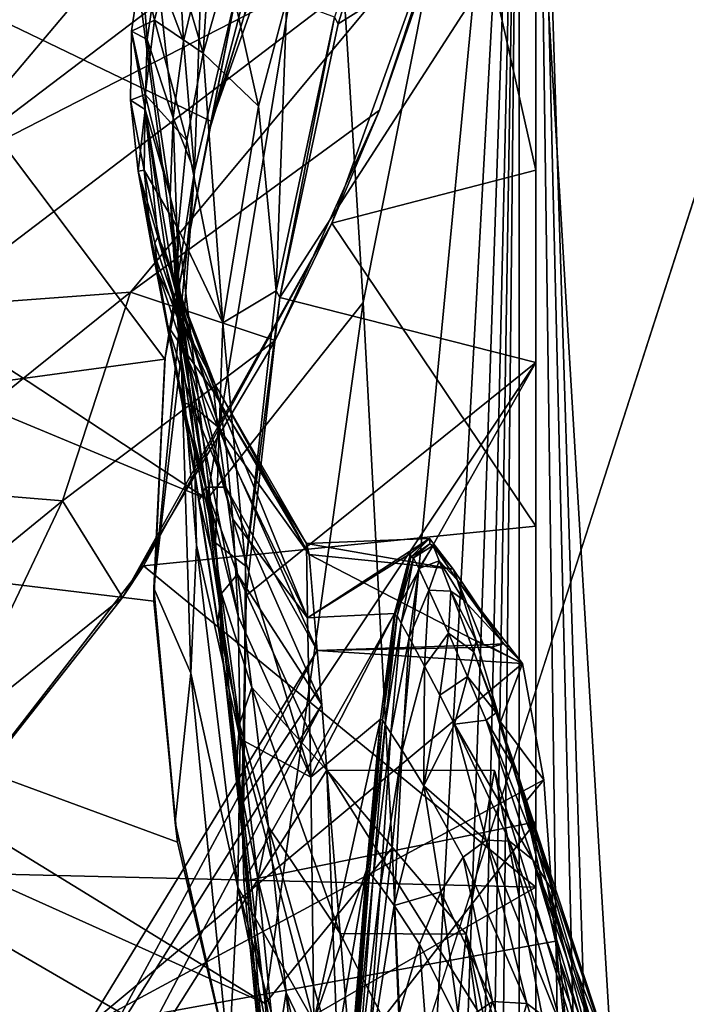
# Model space of a CAD drawing. Header units: metres. Extents: x -1004 to 0, y -708 to 0.
# Tile 95 of 103: x -83 to -42, y -157 to -98. Entities that reach past the tile are written whole.
import ezdxf

# ---------------------------------------------------------------- set-up
doc = ezdxf.new("R2010")
doc.units = ezdxf.units.M

msp = doc.modelspace()

# ---------------------------------------------------------------- linework, layer by layer
at = {"layer": 'top01'}
for points in [[(-51.296959, -64.567253, 2063.059814), (-32.904652, -648.418274, 2063.059814), (-4.296958, -31.427202, 2063.059814)], [(-4.296958, -31.427202, 163.059692), (-32.904652, -648.418274, 163.059692), (-51.296959, -64.567253, 163.059692)], [(-55.625591, -87.510391, 219.836334), (-51.296959, -64.576927, 210.627151), (-51.297009, -106.742073, 225.005692)], [(-51.296959, -64.567253, 163.059692), (-51.296959, -150.247864, 234.532043), (-51.297161, -128.338654, 230.48558)], [(-51.297161, -128.338654, 230.48558), (-51.297009, -106.742073, 225.005692), (-51.296959, -64.567253, 163.059692)], [(-51.297009, -106.742073, 225.005692), (-51.296959, -64.576927, 210.627151), (-51.296959, -64.567253, 163.059692)], [(-51.296959, -64.567253, 163.059692), (-51.296959, -299.856018, 182.753937), (-51.296974, -276.233704, 187.369766)], [(-51.296974, -276.233704, 187.369766), (-51.296974, -253.044647, 193.818451), (-51.296959, -64.567253, 163.059692)], [(-51.296974, -253.044647, 193.818451), (-51.296951, -230.434845, 202.071503), (-51.296959, -64.567253, 163.059692)], [(-51.296959, -64.567253, 163.059692), (-51.296951, -230.434845, 202.071503), (-51.29697, -208.546082, 212.081375)], [(-51.29697, -208.546082, 212.081375), (-51.296959, -187.512817, 223.782303), (-51.296959, -64.567253, 163.059692)], [(-51.296959, -347.814911, 179.059677), (-51.296963, -323.764984, 179.983154), (-51.296959, -64.567253, 163.059692)], [(-51.296963, -323.764984, 179.983154), (-51.296959, -299.856018, 182.753937), (-51.296959, -64.567253, 163.059692)], [(-51.296959, -90.379974, 2045.18396), (-51.296959, -118.422134, 2043.606323), (-51.296959, -64.567253, 2063.059814)], [(-51.296959, -64.567253, 2063.059814), (-51.296959, -118.422134, 2043.606323), (-51.296959, -146.285629, 2038.852905)], [(-51.296959, -146.285629, 2038.852905), (-51.296959, -277.705139, 2033.451294), (-51.296959, -64.567253, 2063.059814)], [(-51.296959, -277.705139, 2033.451294), (-51.296959, -312.635376, 2036.812866), (-51.296959, -64.567253, 2063.059814)], [(-51.296959, -64.567253, 2063.059814), (-51.296959, -312.635376, 2036.812866), (-51.296959, -347.78183, 2037.928223)], [(-51.296959, -64.567253, 2063.059814), (-51.296959, -347.78183, 2037.928223), (-51.296959, -642.418274, 2063.059814)], [(-51.296959, -347.814911, 179.059677), (-51.296959, -64.567253, 163.059692), (-51.296959, -642.418274, 163.059692)], [(-51.296959, -187.512817, 223.782303), (-51.296959, -150.247864, 234.532043), (-51.296959, -64.567253, 163.059692)], [(-51.296959, -642.418274, 2063.059814), (-43.296959, -642.418274, 2063.059814), (-51.296959, -64.567253, 2063.059814)], [(-43.296959, -642.418274, 2063.059814), (-37.296959, -644.026001, 2063.059814), (-51.296959, -64.567253, 2063.059814)], [(-51.296959, -64.567253, 2063.059814), (-37.296959, -644.026001, 2063.059814), (-32.904652, -648.418274, 2063.059814)], [(-51.296959, -64.567253, 163.059692), (-32.904652, -648.418274, 163.059692), (-37.296959, -644.026001, 163.059692)], [(-37.296959, -644.026001, 163.059692), (-43.296959, -642.418274, 163.059692), (-51.296959, -64.567253, 163.059692)], [(-43.296959, -642.418274, 163.059692), (-51.296959, -642.418274, 163.059692), (-51.296959, -64.567253, 163.059692)], [(-63.508633, -97.462502, 2014.056641), (-63.290005, -97.857307, 2042.956421), (-58.019012, -80.951508, 2043.999146)], [(-58.019012, -80.951508, 2043.999146), (-63.290005, -97.857307, 2042.956421), (-51.296959, -90.379974, 2045.18396)], [(-71.243851, -87.017723, 563.872375), (-54.09124, -81.325943, 532.092651), (-88.384567, -107.338272, 532.275879)], [(-54.09124, -81.325943, 532.092651), (-56.621914, -91.020241, 501.049255), (-88.384567, -107.338272, 532.275879)], [(-71.345749, -84.232704, 579.87616), (-90.030281, -98.677521, 579.972656), (-90.818657, -96.585838, 596.036255)], [(-90.030281, -98.677521, 579.972656), (-71.345749, -84.232704, 579.87616), (-71.243851, -87.017723, 563.872375)], [(-90.030281, -98.677521, 579.972656), (-71.243851, -87.017723, 563.872375), (-89.343918, -101.169235, 563.981506)], [(-89.343918, -101.169235, 563.981506), (-71.243851, -87.017723, 563.872375), (-88.384567, -107.338272, 532.275879)], [(-63.672161, -109.96917, 228.172577), (-60.776443, -103.096901, 469.79483), (-55.625591, -87.510391, 219.836334)], [(-63.672161, -109.96917, 228.172577), (-55.625591, -87.510391, 219.836334), (-51.297009, -106.742073, 225.005692)], [(-60.776443, -103.096901, 469.79483), (-56.621914, -91.020241, 501.049255), (-55.625591, -87.510391, 219.836334)], [(-92.421669, -93.462975, 662.19281), (-70.967239, -103.783279, 662.754639), (-66.083382, -89.921715, 662.882507)], [(-66.083382, -89.921715, 662.882507), (-70.967239, -103.783279, 662.754639), (-69.051819, -97.591988, 664.052795)], [(-74.265984, -94.665581, 1170.395996), (-73.145805, -90.599525, 1170.409912), (-72.674194, -98.924767, 1001.334412)], [(-73.145805, -90.599525, 1170.409912), (-71.587578, -94.361282, 1001.34198), (-72.674194, -98.924767, 1001.334412)], [(-69.051819, -97.591988, 664.052795), (-71.122864, -104.373886, 664.052795), (-67.502853, -90.469376, 832.505188)], [(-71.122864, -104.373886, 664.052795), (-69.437187, -95.846451, 832.505371), (-67.502853, -90.469376, 832.505188)], [(-51.296959, -90.379974, 2045.18396), (-63.290005, -97.857307, 2042.956421), (-66.83709, -114.469032, 2041.267578)], [(-51.296959, -90.379974, 2045.18396), (-66.83709, -114.469032, 2041.267578), (-51.296959, -118.422134, 2043.606323)], [(-56.621914, -91.020241, 501.049255), (-88.195023, -115.05439, 501.049255), (-88.384567, -107.338272, 532.275879)], [(-88.195023, -115.05439, 501.049255), (-56.621914, -91.020241, 501.049255), (-75.900871, -114.149826, 469.906891)], [(-56.621914, -91.020241, 501.049255), (-60.776443, -103.096901, 469.79483), (-75.900871, -114.149826, 469.906891)], [(-73.356987, -93.209648, 1508.635132), (-71.475388, -99.655289, 1677.502563), (-70.95607, -91.288536, 1593.08374)], [(-70.95607, -91.288536, 1593.08374), (-71.475388, -99.655289, 1677.502563), (-70.008713, -94.436485, 1677.473511)], [(-131.362518, -126.032402, 661.173096), (-73.810669, -118.203377, 662.680176), (-92.421669, -93.462975, 662.19281)], [(-73.810669, -118.203377, 662.680176), (-70.967239, -103.783279, 662.754639), (-92.421669, -93.462975, 662.19281)], [(-74.44294, -97.637291, 1508.644043), (-73.356987, -93.209648, 1508.635132), (-75.229805, -94.193954, 1339.547485)], [(-71.475388, -99.655289, 1677.502563), (-73.356987, -93.209648, 1508.635132), (-74.44294, -97.637291, 1508.644043)], [(-74.885895, -98.818771, 1170.381958), (-75.826622, -98.304848, 1339.537476), (-75.229805, -94.193954, 1339.547485)], [(-75.826622, -98.304848, 1339.537476), (-74.44294, -97.637291, 1508.644043), (-75.229805, -94.193954, 1339.547485)], [(-74.885895, -98.818771, 1170.381958), (-75.229805, -94.193954, 1339.547485), (-74.265984, -94.665581, 1170.395996)], [(-72.674194, -98.924767, 1001.334412), (-71.587578, -94.361282, 1001.34198), (-71.999008, -106.799194, 832.505737)], [(-71.587578, -94.361282, 1001.34198), (-69.437187, -95.846451, 832.505371), (-71.999008, -106.799194, 832.505737)], [(-73.3078, -103.565392, 1001.326904), (-74.885895, -98.818771, 1170.381958), (-74.265984, -94.665581, 1170.395996)], [(-74.265984, -94.665581, 1170.395996), (-72.674194, -98.924767, 1001.334412), (-73.3078, -103.565392, 1001.326904)], [(-71.475388, -99.655289, 1677.502563), (-68.133713, -102.863998, 1845.990112), (-70.008713, -94.436485, 1677.473511)], [(-68.133713, -102.863998, 1845.990112), (-66.405144, -96.361435, 1845.957886), (-70.008713, -94.436485, 1677.473511)], [(-71.999008, -106.799194, 832.505737), (-69.437187, -95.846451, 832.505371), (-73.785011, -118.116562, 664.052795)], [(-69.437187, -95.846451, 832.505371), (-71.122864, -104.373886, 664.052795), (-73.785011, -118.116562, 664.052795)], [(-67.061584, -114.057724, 2014.056641), (-66.405144, -96.361435, 1845.957886), (-68.133713, -102.863998, 1845.990112)], [(-67.061584, -114.057724, 2014.056641), (-63.508633, -97.462502, 2014.056641), (-66.405144, -96.361435, 1845.957886)], [(-75.826622, -98.304848, 1339.537476), (-75.01252, -102.149239, 1508.653076), (-74.44294, -97.637291, 1508.644043)], [(-75.01252, -102.149239, 1508.653076), (-72.470078, -104.943298, 1677.531738), (-74.44294, -97.637291, 1508.644043)], [(-72.470078, -104.943298, 1677.531738), (-71.475388, -99.655289, 1677.502563), (-74.44294, -97.637291, 1508.644043)], [(-70.967239, -103.783279, 662.754639), (-71.122864, -104.373886, 664.052795), (-69.051819, -97.591988, 664.052795)], [(-67.061584, -114.057724, 2014.056641), (-66.83709, -114.469032, 2041.267578), (-63.508633, -97.462502, 2014.056641)], [(-66.83709, -114.469032, 2041.267578), (-63.290005, -97.857307, 2042.956421), (-63.508633, -97.462502, 2014.056641)], [(-75.005531, -103.059097, 1170.36792), (-75.891258, -102.506584, 1339.527466), (-75.826622, -98.304848, 1339.537476)], [(-75.826622, -98.304848, 1339.537476), (-75.891258, -102.506584, 1339.527466), (-75.01252, -102.149239, 1508.653076)], [(-74.885895, -98.818771, 1170.381958), (-75.005531, -103.059097, 1170.36792), (-75.826622, -98.304848, 1339.537476)], [(-73.488403, -108.283157, 1001.319336), (-75.005531, -103.059097, 1170.36792), (-74.885895, -98.818771, 1170.381958)], [(-73.3078, -103.565392, 1001.326904), (-73.488403, -108.283157, 1001.319336), (-74.885895, -98.818771, 1170.381958)], [(-72.674194, -98.924767, 1001.334412), (-71.999008, -106.799194, 832.505737), (-73.3078, -103.565392, 1001.326904)], [(-70.297783, -116.014801, 1846.054688), (-71.475388, -99.655289, 1677.502563), (-72.470078, -104.943298, 1677.531738)], [(-70.297783, -116.014801, 1846.054688), (-68.133713, -102.863998, 1845.990112), (-71.475388, -99.655289, 1677.502563)], [(-75.891258, -102.506584, 1339.527466), (-75.065727, -106.745499, 1508.661987), (-75.01252, -102.149239, 1508.653076)], [(-75.01252, -102.149239, 1508.653076), (-75.065727, -106.745499, 1508.661987), (-72.992783, -110.300514, 1677.561035)], [(-72.992783, -110.300514, 1677.561035), (-72.470078, -104.943298, 1677.531738), (-75.01252, -102.149239, 1508.653076)], [(-75.891258, -102.506584, 1339.527466), (-75.423721, -106.799164, 1339.517334), (-75.065727, -106.745499, 1508.661987)], [(-75.423721, -106.799164, 1339.517334), (-75.891258, -102.506584, 1339.527466), (-75.005531, -103.059097, 1170.36792)], [(-75.900871, -114.149826, 469.906891), (-60.776443, -103.096901, 469.79483), (-67.108543, -117.083633, 439.727539)], [(-74.232643, -110.792412, 1254.913696), (-75.423721, -106.799164, 1339.517334), (-75.005531, -103.059097, 1170.36792)], [(-73.488403, -108.283157, 1001.319336), (-73.111984, -114.192497, 1085.79895), (-75.005531, -103.059097, 1170.36792)], [(-73.111984, -114.192497, 1085.79895), (-73.743988, -111.801155, 1170.339844), (-75.005531, -103.059097, 1170.36792)], [(-75.005531, -103.059097, 1170.36792), (-73.743988, -111.801155, 1170.339844), (-74.232643, -110.792412, 1254.913696)], [(-70.297783, -116.014801, 1846.054688), (-67.061584, -114.057724, 2014.056641), (-68.133713, -102.863998, 1845.990112)], [(-63.672161, -109.96917, 228.172577), (-67.108543, -117.083633, 439.727539), (-60.776443, -103.096901, 469.79483)], [(-71.122864, -104.373886, 664.052795), (-70.967239, -103.783279, 662.754639), (-73.810669, -118.203377, 662.680176)], [(-72.818375, -118.016731, 832.506165), (-73.488403, -108.283157, 1001.319336), (-73.3078, -103.565392, 1001.326904)], [(-71.999008, -106.799194, 832.505737), (-72.818375, -118.016731, 832.506165), (-73.3078, -103.565392, 1001.326904)], [(-73.785011, -118.116562, 664.052795), (-71.122864, -104.373886, 664.052795), (-73.810669, -118.203377, 662.680176)], [(-72.992783, -110.300514, 1677.561035), (-70.297783, -116.014801, 1846.054688), (-72.470078, -104.943298, 1677.531738)], [(-75.423721, -106.799164, 1339.517334), (-74.602562, -111.426071, 1508.671021), (-75.065727, -106.745499, 1508.661987)], [(-74.602562, -111.426071, 1508.671021), (-75.423721, -106.799164, 1339.517334), (-74.204643, -112.983711, 1424.104858)], [(-74.204643, -112.983711, 1424.104858), (-75.423721, -106.799164, 1339.517334), (-74.424011, -111.182571, 1339.507324)], [(-75.423721, -106.799164, 1339.517334), (-74.232643, -110.792412, 1254.913696), (-74.424011, -111.182571, 1339.507324)], [(-75.065727, -106.745499, 1508.661987), (-73.043495, -115.726936, 1677.590332), (-72.992783, -110.300514, 1677.561035)], [(-75.065727, -106.745499, 1508.661987), (-74.602562, -111.426071, 1508.671021), (-73.043495, -115.726936, 1677.590332)], [(-73.785011, -118.116562, 664.052795), (-74.473923, -132.097748, 664.052795), (-71.999008, -106.799194, 832.505737)], [(-74.473923, -132.097748, 664.052795), (-72.818375, -118.016731, 832.506165), (-71.999008, -106.799194, 832.505737)], [(-63.672161, -109.96917, 228.172577), (-51.297009, -106.742073, 225.005692), (-51.297161, -128.338654, 230.48558)], [(-72.818375, -118.016731, 832.506165), (-72.033684, -123.057747, 916.86908), (-73.488403, -108.283157, 1001.319336)], [(-72.033684, -123.057747, 916.86908), (-72.49057, -117.950134, 1001.30426), (-73.488403, -108.283157, 1001.319336)], [(-73.488403, -108.283157, 1001.319336), (-72.49057, -117.950134, 1001.30426), (-73.111984, -114.192497, 1085.79895)], [(-75.098503, -130.748138, 235.300919), (-76.386337, -132.673309, 411.261017), (-63.672161, -109.96917, 228.172577)], [(-76.386337, -132.673309, 411.261017), (-67.108543, -117.083633, 439.727539), (-63.672161, -109.96917, 228.172577)], [(-75.098503, -130.748138, 235.300919), (-63.672161, -109.96917, 228.172577), (-51.297161, -128.338654, 230.48558)], [(-73.043495, -115.726936, 1677.590332), (-70.737762, -129.359818, 1846.119507), (-72.992783, -110.300514, 1677.561035)], [(-70.737762, -129.359818, 1846.119507), (-70.297783, -116.014801, 1846.054688), (-72.992783, -110.300514, 1677.561035)], [(-74.424011, -111.182571, 1339.507324), (-74.232643, -110.792412, 1254.913696), (-72.89212, -115.656822, 1339.497192)], [(-74.232643, -110.792412, 1254.913696), (-70.761681, -119.756485, 1254.885742), (-72.89212, -115.656822, 1339.497192)], [(-73.743988, -111.801155, 1170.339844), (-70.481354, -120.891762, 1170.311646), (-74.232643, -110.792412, 1254.913696)], [(-74.232643, -110.792412, 1254.913696), (-70.481354, -120.891762, 1170.311646), (-70.761681, -119.756485, 1254.885742)], [(-73.623032, -116.190964, 1508.680176), (-72.768143, -120.795219, 1593.204468), (-74.602562, -111.426071, 1508.671021)], [(-72.768143, -120.795219, 1593.204468), (-72.622223, -121.222565, 1677.619751), (-74.602562, -111.426071, 1508.671021)], [(-74.602562, -111.426071, 1508.671021), (-72.622223, -121.222565, 1677.619751), (-73.043495, -115.726936, 1677.590332)], [(-73.623032, -116.190964, 1508.680176), (-74.602562, -111.426071, 1508.671021), (-74.204643, -112.983711, 1424.104858)], [(-74.424011, -111.182571, 1339.507324), (-72.89212, -115.656822, 1339.497192), (-74.204643, -112.983711, 1424.104858)], [(-70.481354, -120.891762, 1170.311646), (-73.743988, -111.801155, 1170.339844), (-70.087547, -123.618057, 1085.775757)], [(-73.743988, -111.801155, 1170.339844), (-73.111984, -114.192497, 1085.79895), (-70.087547, -123.618057, 1085.775757)], [(-72.89212, -115.656822, 1339.497192), (-72.669617, -117.595055, 1424.103027), (-74.204643, -112.983711, 1424.104858)], [(-74.204643, -112.983711, 1424.104858), (-72.669617, -117.595055, 1424.103027), (-73.623032, -116.190964, 1508.680176)], [(-68.912605, -130.754578, 2014.056641), (-67.061584, -114.057724, 2014.056641), (-70.297783, -116.014801, 1846.054688)], [(-66.83709, -114.469032, 2041.267578), (-67.061584, -114.057724, 2014.056641), (-68.912605, -130.754578, 2014.056641)], [(-88.195023, -115.05439, 501.049255), (-75.900871, -114.149826, 469.906891), (-90.581429, -125.93914, 470.159149)], [(-90.581429, -125.93914, 470.159149), (-75.900871, -114.149826, 469.906891), (-80.019218, -126.816399, 439.931702)], [(-75.900871, -114.149826, 469.906891), (-67.108543, -117.083633, 439.727539), (-80.019218, -126.816399, 439.931702)], [(-72.49057, -117.950134, 1001.30426), (-69.680695, -127.925674, 1001.289124), (-73.111984, -114.192497, 1085.79895)], [(-73.111984, -114.192497, 1085.79895), (-69.680695, -127.925674, 1001.289124), (-70.087547, -123.618057, 1085.775757)], [(-68.866982, -132.542404, 2038.459351), (-66.83709, -114.469032, 2041.267578), (-68.912605, -130.754578, 2014.056641)], [(-66.83709, -114.469032, 2041.267578), (-68.866982, -132.542404, 2038.459351), (-51.296959, -118.422134, 2043.606323)], [(-72.622223, -121.222565, 1677.619751), (-70.737762, -129.359818, 1846.119507), (-73.043495, -115.726936, 1677.590332)], [(-72.89212, -115.656822, 1339.497192), (-70.761681, -119.756485, 1254.885742), (-70.828056, -120.221909, 1339.487183)], [(-72.89212, -115.656822, 1339.497192), (-70.828056, -120.221909, 1339.487183), (-72.669617, -117.595055, 1424.103027)], [(-72.669617, -117.595055, 1424.103027), (-72.127121, -121.040161, 1508.689209), (-73.623032, -116.190964, 1508.680176)], [(-72.127121, -121.040161, 1508.689209), (-72.768143, -120.795219, 1593.204468), (-73.623032, -116.190964, 1508.680176)], [(-70.737762, -129.359818, 1846.119507), (-68.912605, -130.754578, 2014.056641), (-70.297783, -116.014801, 1846.054688)], [(-80.019218, -126.816399, 439.931702), (-67.108543, -117.083633, 439.727539), (-76.386337, -132.673309, 411.261017)], [(-70.828056, -120.221909, 1339.487183), (-70.604752, -122.295242, 1424.101196), (-72.669617, -117.595055, 1424.103027)], [(-70.604752, -122.295242, 1424.101196), (-72.127121, -121.040161, 1508.689209), (-72.669617, -117.595055, 1424.103027)], [(-131.362518, -126.032402, 661.173096), (-74.484612, -132.885864, 662.662537), (-73.810669, -118.203377, 662.680176)], [(-73.810669, -118.203377, 662.680176), (-74.484612, -132.885864, 662.662537), (-74.473923, -132.097748, 664.052795)], [(-72.818375, -118.016731, 832.506165), (-74.473923, -132.097748, 664.052795), (-72.229256, -137.257721, 748.230103)], [(-73.785011, -118.116562, 664.052795), (-73.810669, -118.203377, 662.680176), (-74.473923, -132.097748, 664.052795)], [(-72.229256, -137.257721, 748.230103), (-71.895271, -129.499039, 832.506592), (-72.818375, -118.016731, 832.506165)], [(-71.895271, -129.499039, 832.506592), (-72.033684, -123.057747, 916.86908), (-72.818375, -118.016731, 832.506165)], [(-69.361267, -133.804932, 916.862549), (-69.680695, -127.925674, 1001.289124), (-72.49057, -117.950134, 1001.30426)], [(-69.361267, -133.804932, 916.862549), (-72.49057, -117.950134, 1001.30426), (-72.033684, -123.057747, 916.86908)], [(-51.296959, -118.422134, 2043.606323), (-68.866982, -132.542404, 2038.459351), (-69.144615, -145.203262, 2035.872192)], [(-69.144615, -145.203262, 2035.872192), (-69.00531, -149.892181, 2034.781128), (-51.296959, -118.422134, 2043.606323)], [(-69.00531, -149.892181, 2034.781128), (-51.296959, -146.285629, 2038.852905), (-51.296959, -118.422134, 2043.606323)], [(-70.761681, -119.756485, 1254.885742), (-65.058067, -130.062836, 1361.605957), (-70.828056, -120.221909, 1339.487183)], [(-70.481354, -120.891762, 1170.311646), (-65.221497, -129.404694, 1218.034302), (-70.761681, -119.756485, 1254.885742)], [(-65.221497, -129.404694, 1218.034302), (-65.058067, -130.062836, 1361.605957), (-70.761681, -119.756485, 1254.885742)], [(-65.058067, -130.062836, 1361.605957), (-70.604752, -122.295242, 1424.101196), (-70.828056, -120.221909, 1339.487183)], [(-72.127121, -121.040161, 1508.689209), (-71.33503, -125.984749, 1593.224854), (-72.768143, -120.795219, 1593.204468)], [(-71.33503, -125.984749, 1593.224854), (-71.728966, -126.787392, 1677.64917), (-72.768143, -120.795219, 1593.204468)], [(-72.768143, -120.795219, 1593.204468), (-71.728966, -126.787392, 1677.64917), (-72.622223, -121.222565, 1677.619751)], [(-71.728966, -126.787392, 1677.64917), (-70.594475, -134.158371, 1761.985474), (-72.622223, -121.222565, 1677.619751)], [(-72.622223, -121.222565, 1677.619751), (-70.594475, -134.158371, 1761.985474), (-70.311211, -136.105164, 1846.151978)], [(-72.622223, -121.222565, 1677.619751), (-70.311211, -136.105164, 1846.151978), (-70.737762, -129.359818, 1846.119507)], [(-70.604752, -122.295242, 1424.101196), (-70.114845, -125.973671, 1508.698364), (-72.127121, -121.040161, 1508.689209)], [(-70.114845, -125.973671, 1508.698364), (-71.33503, -125.984749, 1593.224854), (-72.127121, -121.040161, 1508.689209)], [(-70.087547, -123.618057, 1085.775757), (-65.14875, -133.910812, 1074.574097), (-70.481354, -120.891762, 1170.311646)], [(-65.14875, -133.910812, 1074.574097), (-65.221497, -129.404694, 1218.034302), (-70.481354, -120.891762, 1170.311646)], [(-65.058067, -130.062836, 1361.605957), (-64.558083, -135.886749, 1505.210205), (-70.604752, -122.295242, 1424.101196)], [(-64.558083, -135.886749, 1505.210205), (-70.114845, -125.973671, 1508.698364), (-70.604752, -122.295242, 1424.101196)], [(-69.229706, -141.246155, 832.507019), (-69.361267, -133.804932, 916.862549), (-72.033684, -123.057747, 916.86908)], [(-72.033684, -123.057747, 916.86908), (-71.895271, -129.499039, 832.506592), (-69.229706, -141.246155, 832.507019)], [(-69.680695, -127.925674, 1001.289124), (-65.14875, -133.910812, 1074.574097), (-70.087547, -123.618057, 1085.775757)], [(-69.684868, -161.822006, 662.788147), (-131.362518, -126.032402, 661.173096), (-167.226578, -161.581223, 660.234009)], [(-69.684868, -161.822006, 662.788147), (-73.041176, -147.512085, 662.700317), (-131.362518, -126.032402, 661.173096)], [(-73.041176, -147.512085, 662.700317), (-74.484612, -132.885864, 662.662537), (-131.362518, -126.032402, 661.173096)], [(-92.693909, -137.13356, 440.408386), (-90.581429, -125.93914, 470.159149), (-80.019218, -126.816399, 439.931702)], [(-71.33503, -125.984749, 1593.224854), (-70.363724, -132.421432, 1677.678711), (-71.728966, -126.787392, 1677.64917)], [(-70.114845, -125.973671, 1508.698364), (-69.406158, -131.251907, 1593.245117), (-71.33503, -125.984749, 1593.224854)], [(-69.406158, -131.251907, 1593.245117), (-70.363724, -132.421432, 1677.678711), (-71.33503, -125.984749, 1593.224854)], [(-64.558083, -135.886749, 1505.210205), (-64.289635, -139.191696, 1556.095215), (-70.114845, -125.973671, 1508.698364)], [(-64.289635, -139.191696, 1556.095215), (-69.406158, -131.251907, 1593.245117), (-70.114845, -125.973671, 1508.698364)], [(-80.019218, -126.816399, 439.931702), (-86.825264, -141.088165, 411.512451), (-92.693909, -137.13356, 440.408386)], [(-80.019218, -126.816399, 439.931702), (-76.386337, -132.673309, 411.261017), (-86.825264, -141.088165, 411.512451)], [(-70.363724, -132.421432, 1677.678711), (-70.594475, -134.158371, 1761.985474), (-71.728966, -126.787392, 1677.64917)], [(-75.098503, -130.748138, 235.300919), (-51.297161, -128.338654, 230.48558), (-51.296959, -150.247864, 234.532043)], [(-64.958824, -143.579193, 931.267273), (-69.680695, -127.925674, 1001.289124), (-69.361267, -133.804932, 916.862549)], [(-64.958824, -143.579193, 931.267273), (-65.14875, -133.910812, 1074.574097), (-69.680695, -127.925674, 1001.289124)], [(-69.386475, -150.239624, 748.233459), (-71.895271, -129.499039, 832.506592), (-72.229256, -137.257721, 748.230103)], [(-71.895271, -129.499039, 832.506592), (-69.386475, -150.239624, 748.233459), (-69.229706, -141.246155, 832.507019)], [(-70.311211, -136.105164, 1846.151978), (-69.061707, -147.553055, 2014.056641), (-70.737762, -129.359818, 1846.119507)], [(-69.061707, -147.553055, 2014.056641), (-68.912605, -130.754578, 2014.056641), (-70.737762, -129.359818, 1846.119507)], [(-57.751389, -129.094269, 1289.743774), (-65.221497, -129.404694, 1218.034302), (-65.14875, -133.910812, 1074.574097)], [(-57.751389, -129.094269, 1289.743774), (-56.304451, -130.946869, 1394.581665), (-65.221497, -129.404694, 1218.034302)], [(-56.304451, -130.946869, 1394.581665), (-65.058067, -130.062836, 1361.605957), (-65.221497, -129.404694, 1218.034302)], [(-58.907238, -129.992844, 1184.889771), (-57.751389, -129.094269, 1289.743774), (-65.14875, -133.910812, 1074.574097)], [(-58.907238, -129.992844, 1184.889771), (-58.878532, -130.218628, 1184.59668), (-57.751389, -129.094269, 1289.743774)], [(-58.878532, -130.218628, 1184.59668), (-57.720955, -129.416367, 1289.515747), (-57.751389, -129.094269, 1289.743774)], [(-58.708557, -130.259491, 1184.605469), (-57.720955, -129.416367, 1289.515747), (-58.878532, -130.218628, 1184.59668)], [(-58.708557, -130.259491, 1184.605469), (-57.521301, -129.525818, 1289.509521), (-57.720955, -129.416367, 1289.515747)], [(-58.402294, -130.912247, 1184.765869), (-57.521301, -129.525818, 1289.509521), (-58.708557, -130.259491, 1184.605469)], [(-58.402294, -130.912247, 1184.765869), (-57.163467, -130.444611, 1289.664307), (-57.521301, -129.525818, 1289.509521)], [(-57.751389, -129.094269, 1289.743774), (-57.720955, -129.416367, 1289.515747), (-56.304451, -130.946869, 1394.581665)], [(-57.720955, -129.416367, 1289.515747), (-57.521301, -129.525818, 1289.509521), (-56.304451, -130.946869, 1394.581665)], [(-56.304451, -130.946869, 1394.581665), (-57.521301, -129.525818, 1289.509521), (-56.065727, -131.590454, 1394.450562)], [(-57.521301, -129.525818, 1289.509521), (-57.163467, -130.444611, 1289.664307), (-56.065727, -131.590454, 1394.450562)], [(-58.907238, -129.992844, 1184.889771), (-65.14875, -133.910812, 1074.574097), (-59.86441, -133.644272, 1080.093384)], [(-56.304451, -130.946869, 1394.581665), (-54.474373, -135.546539, 1499.328979), (-65.058067, -130.062836, 1361.605957)], [(-54.474373, -135.546539, 1499.328979), (-64.558083, -135.886749, 1505.210205), (-65.058067, -130.062836, 1361.605957)], [(-59.86441, -133.644272, 1080.093384), (-59.84301, -133.79599, 1079.788452), (-58.907238, -129.992844, 1184.889771)], [(-59.84301, -133.79599, 1079.788452), (-58.878532, -130.218628, 1184.59668), (-58.907238, -129.992844, 1184.889771)], [(-59.708359, -133.789291, 1079.803833), (-58.878532, -130.218628, 1184.59668), (-59.84301, -133.79599, 1079.788452)], [(-59.708359, -133.789291, 1079.803833), (-58.708557, -130.259491, 1184.605469), (-58.878532, -130.218628, 1184.59668)], [(-89.513191, -149.309341, 241.204956), (-89.513191, -149.309341, 384.994965), (-75.098503, -130.748138, 235.300919)], [(-89.513191, -149.309341, 384.994965), (-76.386337, -132.673309, 411.261017), (-75.098503, -130.748138, 235.300919)], [(-89.513191, -149.309341, 241.204956), (-75.098503, -130.748138, 235.300919), (-51.296959, -150.247864, 234.532043)], [(-68.866982, -132.542404, 2038.459351), (-68.912605, -130.754578, 2014.056641), (-69.061707, -147.553055, 2014.056641)], [(-59.466309, -134.223206, 1079.950684), (-58.708557, -130.259491, 1184.605469), (-59.708359, -133.789291, 1079.803833)], [(-59.466309, -134.223206, 1079.950684), (-58.402294, -130.912247, 1184.765869), (-58.708557, -130.259491, 1184.605469)], [(-57.163467, -130.444611, 1289.664307), (-58.402294, -130.912247, 1184.765869), (-57.795288, -132.219696, 1185.087036)], [(-56.45443, -132.284622, 1289.974121), (-57.163467, -130.444611, 1289.664307), (-57.795288, -132.219696, 1185.087036)], [(-55.682434, -132.820892, 1394.575317), (-57.163467, -130.444611, 1289.664307), (-56.45443, -132.284622, 1289.974121)], [(-56.065727, -131.590454, 1394.450562), (-57.163467, -130.444611, 1289.664307), (-55.682434, -132.820892, 1394.575317)], [(-69.406158, -131.251907, 1593.245117), (-68.526497, -138.124664, 1677.708252), (-70.363724, -132.421432, 1677.678711)], [(-64.289635, -139.191696, 1556.095215), (-63.970272, -143.144623, 1606.939331), (-69.406158, -131.251907, 1593.245117)], [(-63.970272, -143.144623, 1606.939331), (-68.526497, -138.124664, 1677.708252), (-69.406158, -131.251907, 1593.245117)], [(-58.402294, -130.912247, 1184.765869), (-59.466309, -134.223206, 1079.950684), (-58.986629, -135.092499, 1080.244751)], [(-57.795288, -132.219696, 1185.087036), (-58.402294, -130.912247, 1184.765869), (-58.986629, -135.092499, 1080.244751)], [(-56.065727, -131.590454, 1394.450562), (-53.254955, -135.480453, 1498.611572), (-56.304451, -130.946869, 1394.581665)], [(-53.254955, -135.480453, 1498.611572), (-54.474373, -135.546539, 1499.328979), (-56.304451, -130.946869, 1394.581665)], [(-55.682434, -132.820892, 1394.575317), (-52.109013, -136.685059, 1498.151978), (-56.065727, -131.590454, 1394.450562)], [(-52.109013, -136.685059, 1498.151978), (-53.254955, -135.480453, 1498.611572), (-56.065727, -131.590454, 1394.450562)], [(-74.473923, -132.097748, 664.052795), (-74.484612, -132.885864, 662.662537), (-73.041176, -147.512085, 662.700317)], [(-74.473923, -132.097748, 664.052795), (-73.041176, -147.512085, 662.700317), (-73.18959, -146.317444, 664.052795)], [(-74.473923, -132.097748, 664.052795), (-73.18959, -146.317444, 664.052795), (-72.229256, -137.257721, 748.230103)], [(-70.363724, -132.421432, 1677.678711), (-69.2836, -140.342804, 1762.019897), (-70.594475, -134.158371, 1761.985474)], [(-68.526497, -138.124664, 1677.708252), (-69.2836, -140.342804, 1762.019897), (-70.363724, -132.421432, 1677.678711)], [(-69.144615, -145.203262, 2035.872192), (-68.866982, -132.542404, 2038.459351), (-69.061707, -147.553055, 2014.056641)], [(-58.04493, -136.836823, 1080.83374), (-57.795288, -132.219696, 1185.087036), (-58.986629, -135.092499, 1080.244751)], [(-57.795288, -132.219696, 1185.087036), (-58.04493, -136.836823, 1080.83374), (-56.603344, -134.842163, 1185.730225)], [(-56.45443, -132.284622, 1289.974121), (-57.795288, -132.219696, 1185.087036), (-56.603344, -134.842163, 1185.730225)], [(-56.603344, -134.842163, 1185.730225), (-55.062881, -135.974258, 1290.594849), (-56.45443, -132.284622, 1289.974121)], [(-54.923618, -135.28476, 1394.825317), (-55.682434, -132.820892, 1394.575317), (-56.45443, -132.284622, 1289.974121)], [(-55.062881, -135.974258, 1290.594849), (-54.923618, -135.28476, 1394.825317), (-56.45443, -132.284622, 1289.974121)], [(-76.386337, -132.673309, 411.261017), (-89.513191, -149.309341, 384.994965), (-86.825264, -141.088165, 411.512451)], [(-52.109013, -136.685059, 1498.151978), (-55.682434, -132.820892, 1394.575317), (-54.923618, -135.28476, 1394.825317)], [(-69.229706, -141.246155, 832.507019), (-64.958824, -143.579193, 931.267273), (-69.361267, -133.804932, 916.862549)], [(-65.14875, -133.910812, 1074.574097), (-64.958824, -143.579193, 931.267273), (-59.86441, -133.644272, 1080.093384)], [(-59.86441, -133.644272, 1080.093384), (-64.958824, -143.579193, 931.267273), (-60.716808, -140.045395, 975.428162)], [(-60.716808, -140.045395, 975.428162), (-60.605923, -140.109039, 975.171082), (-59.86441, -133.644272, 1080.093384)], [(-60.605923, -140.109039, 975.171082), (-59.84301, -133.79599, 1079.788452), (-59.86441, -133.644272, 1080.093384)], [(-60.430862, -140.372421, 975.290161), (-59.708359, -133.789291, 1079.803833), (-60.605923, -140.109039, 975.171082)], [(-60.605923, -140.109039, 975.171082), (-59.708359, -133.789291, 1079.803833), (-59.84301, -133.79599, 1079.788452)], [(-60.430862, -140.372421, 975.290161), (-59.466309, -134.223206, 1079.950684), (-59.708359, -133.789291, 1079.803833)], [(-70.594475, -134.158371, 1761.985474), (-69.453644, -142.899063, 1846.18457), (-70.311211, -136.105164, 1846.151978)], [(-69.2836, -140.342804, 1762.019897), (-69.453644, -142.899063, 1846.18457), (-70.594475, -134.158371, 1761.985474)], [(-59.466309, -134.223206, 1079.950684), (-60.430862, -140.372421, 975.290161), (-60.084061, -140.900223, 975.528625)], [(-58.986629, -135.092499, 1080.244751), (-59.466309, -134.223206, 1079.950684), (-60.084061, -140.900223, 975.528625)], [(-56.603344, -134.842163, 1185.730225), (-58.04493, -136.836823, 1080.83374), (-57.126892, -138.588776, 1081.422974)], [(-57.126892, -138.588776, 1081.422974), (-55.440956, -137.474716, 1186.373657), (-56.603344, -134.842163, 1185.730225)], [(-55.440956, -137.474716, 1186.373657), (-55.062881, -135.974258, 1290.594849), (-56.603344, -134.842163, 1185.730225)], [(-54.474373, -135.546539, 1499.328979), (-53.99699, -135.687088, 1499.077759), (-64.558083, -135.886749, 1505.210205)], [(-59.403732, -141.9599, 976.006165), (-58.986629, -135.092499, 1080.244751), (-60.084061, -140.900223, 975.528625)], [(-59.403732, -141.9599, 976.006165), (-58.04493, -136.836823, 1080.83374), (-58.986629, -135.092499, 1080.244751)], [(-55.062881, -135.974258, 1290.594849), (-53.437065, -140.224274, 1395.326538), (-54.923618, -135.28476, 1394.825317)], [(-53.437065, -140.224274, 1395.326538), (-52.109013, -136.685059, 1498.151978), (-54.923618, -135.28476, 1394.825317)], [(-53.254955, -135.480453, 1498.611572), (-53.99699, -135.687088, 1499.077759), (-54.474373, -135.546539, 1499.328979)], [(-53.99699, -135.687088, 1499.077759), (-53.254955, -135.480453, 1498.611572), (-52.109013, -136.685059, 1498.151978)], [(-64.289635, -139.191696, 1556.095215), (-64.558083, -135.886749, 1505.210205), (-78.692848, -162.095596, 1562.10791)], [(-64.558083, -135.886749, 1505.210205), (-78.531273, -158.697357, 1517.080933), (-78.692848, -162.095596, 1562.10791)], [(-64.558083, -135.886749, 1505.210205), (-52.109013, -136.685059, 1498.151978), (-78.531273, -158.697357, 1517.080933)], [(-70.311211, -136.105164, 1846.151978), (-69.453644, -142.899063, 1846.18457), (-68.395454, -153.000351, 1930.217896)], [(-69.061707, -147.553055, 2014.056641), (-70.311211, -136.105164, 1846.151978), (-68.395454, -153.000351, 1930.217896)], [(-53.99699, -135.687088, 1499.077759), (-52.109013, -136.685059, 1498.151978), (-64.558083, -135.886749, 1505.210205)], [(-55.440956, -137.474716, 1186.373657), (-53.70686, -139.676666, 1291.215698), (-55.062881, -135.974258, 1290.594849)], [(-53.70686, -139.676666, 1291.215698), (-53.437065, -140.224274, 1395.326538), (-55.062881, -135.974258, 1290.594849)], [(-52.109013, -136.685059, 1498.151978), (-50.798847, -143.741669, 1498.590332), (-78.531273, -158.697357, 1517.080933)], [(-50.798847, -143.741669, 1498.590332), (-52.109013, -136.685059, 1498.151978), (-53.437065, -140.224274, 1395.326538)], [(-73.18959, -146.317444, 664.052795), (-69.932014, -160.77565, 664.052795), (-72.229256, -137.257721, 748.230103)], [(-69.932014, -160.77565, 664.052795), (-69.386475, -150.239624, 748.233459), (-72.229256, -137.257721, 748.230103)], [(-58.096649, -144.095428, 976.961487), (-58.04493, -136.836823, 1080.83374), (-59.403732, -141.9599, 976.006165)], [(-58.04493, -136.836823, 1080.83374), (-58.096649, -144.095428, 976.961487), (-57.126892, -138.588776, 1081.422974)], [(-56.232807, -140.348297, 1082.011841), (-55.440956, -137.474716, 1186.373657), (-57.126892, -138.588776, 1081.422974)], [(-56.232807, -140.348297, 1082.011841), (-54.308479, -140.117294, 1187.016357), (-55.440956, -137.474716, 1186.373657)], [(-54.308479, -140.117294, 1187.016357), (-53.70686, -139.676666, 1291.215698), (-55.440956, -137.474716, 1186.373657)], [(-68.526497, -138.124664, 1677.708252), (-67.523651, -146.586639, 1762.054321), (-69.2836, -140.342804, 1762.019897)], [(-63.970272, -143.144623, 1606.939331), (-63.165272, -153.060364, 1709.092896), (-68.526497, -138.124664, 1677.708252)], [(-63.165272, -153.060364, 1709.092896), (-67.523651, -146.586639, 1762.054321), (-68.526497, -138.124664, 1677.708252)], [(-58.096649, -144.095428, 976.961487), (-56.232807, -140.348297, 1082.011841), (-57.126892, -138.588776, 1081.422974)], [(-64.289635, -139.191696, 1556.095215), (-78.692848, -162.095596, 1562.10791), (-78.48407, -166.14267, 1606.55957)], [(-63.970272, -143.144623, 1606.939331), (-64.289635, -139.191696, 1556.095215), (-78.48407, -166.14267, 1606.55957)], [(-54.308479, -140.117294, 1187.016357), (-52.386765, -143.391785, 1291.835449), (-53.70686, -139.676666, 1291.215698)], [(-52.386765, -143.391785, 1291.835449), (-51.99213, -145.179489, 1395.827393), (-53.70686, -139.676666, 1291.215698)], [(-53.70686, -139.676666, 1291.215698), (-51.99213, -145.179489, 1395.827393), (-53.437065, -140.224274, 1395.326538)], [(-69.2836, -140.342804, 1762.019897), (-68.165054, -149.741516, 1846.217285), (-69.453644, -142.899063, 1846.18457)], [(-67.523651, -146.586639, 1762.054321), (-68.165054, -149.741516, 1846.217285), (-69.2836, -140.342804, 1762.019897)], [(-64.958824, -143.579193, 931.267273), (-64.770729, -158.407867, 788.155823), (-60.716808, -140.045395, 975.428162)], [(-60.716808, -140.045395, 975.428162), (-64.770729, -158.407867, 788.155823), (-61.565319, -149.188065, 870.966614)], [(-61.565319, -149.188065, 870.966614), (-61.495564, -149.208435, 870.773499), (-60.716808, -140.045395, 975.428162)], [(-61.495564, -149.208435, 870.773499), (-60.605923, -140.109039, 975.171082), (-60.716808, -140.045395, 975.428162)], [(-60.605923, -140.109039, 975.171082), (-61.495564, -149.208435, 870.773499), (-61.38306, -149.350418, 870.855469)], [(-61.38306, -149.350418, 870.855469), (-60.430862, -140.372421, 975.290161), (-60.605923, -140.109039, 975.171082)], [(-60.430862, -140.372421, 975.290161), (-61.38306, -149.350418, 870.855469), (-61.160267, -149.635056, 871.019653)], [(-60.084061, -140.900223, 975.528625), (-60.430862, -140.372421, 975.290161), (-61.160267, -149.635056, 871.019653)], [(-58.096649, -144.095428, 976.961487), (-54.313805, -147.405823, 1031.632935), (-56.232807, -140.348297, 1082.011841)], [(-51.483109, -148.586151, 1137.015259), (-54.308479, -140.117294, 1187.016357), (-56.232807, -140.348297, 1082.011841)], [(-52.901218, -147.459061, 1084.358643), (-51.483109, -148.586151, 1137.015259), (-56.232807, -140.348297, 1082.011841)], [(-54.313805, -147.405823, 1031.632935), (-52.901218, -147.459061, 1084.358643), (-56.232807, -140.348297, 1082.011841)], [(-52.386765, -143.391785, 1291.835449), (-54.308479, -140.117294, 1187.016357), (-50.084049, -150.783951, 1189.575684)], [(-50.084049, -150.783951, 1189.575684), (-54.308479, -140.117294, 1187.016357), (-51.483109, -148.586151, 1137.015259)], [(-51.99213, -145.179489, 1395.827393), (-50.798847, -143.741669, 1498.590332), (-53.437065, -140.224274, 1395.326538)], [(-61.160267, -149.635056, 871.019653), (-60.723545, -150.206894, 871.348511), (-60.084061, -140.900223, 975.528625)], [(-60.723545, -150.206894, 871.348511), (-59.403732, -141.9599, 976.006165), (-60.084061, -140.900223, 975.528625)], [(-69.386475, -150.239624, 748.233459), (-64.770729, -158.407867, 788.155823), (-69.229706, -141.246155, 832.507019)], [(-64.770729, -158.407867, 788.155823), (-64.958824, -143.579193, 931.267273), (-69.229706, -141.246155, 832.507019)], [(-59.885921, -151.360901, 872.006348), (-59.403732, -141.9599, 976.006165), (-60.723545, -150.206894, 871.348511)], [(-59.885921, -151.360901, 872.006348), (-58.096649, -144.095428, 976.961487), (-59.403732, -141.9599, 976.006165)], [(-53.598221, -415.729309, 1607.211182), (-63.970272, -143.144623, 1606.939331), (-78.48407, -166.14267, 1606.55957)], [(-69.453644, -142.899063, 1846.18457), (-68.165054, -149.741516, 1846.217285), (-68.395454, -153.000351, 1930.217896)], [(-63.165272, -153.060364, 1709.092896), (-63.970272, -143.144623, 1606.939331), (-55.527405, -153.090485, 1709.410889)], [(-63.970272, -143.144623, 1606.939331), (-53.811878, -143.16069, 1607.205688), (-55.527405, -153.090485, 1709.410889)], [(-44.190613, -174.690308, 1607.45752), (-63.970272, -143.144623, 1606.939331), (-53.598221, -415.729309, 1607.211182)], [(-44.190613, -174.690308, 1607.45752), (-53.811878, -143.16069, 1607.205688), (-63.970272, -143.144623, 1606.939331)], [(-55.527405, -153.090485, 1709.410889), (-53.811878, -143.16069, 1607.205688), (-46.454559, -180.919632, 1659.758545)], [(-53.811878, -143.16069, 1607.205688), (-44.190613, -174.690308, 1607.45752), (-46.454559, -180.919632, 1659.758545)], [(-78.531273, -158.697357, 1517.080933), (-50.798847, -143.741669, 1498.590332), (-50.091324, -153.520462, 1499.820679)], [(-47.473293, -158.37471, 1294.298584), (-46.347298, -163.756195, 1346.405273), (-52.386765, -143.391785, 1291.835449)], [(-46.347298, -163.756195, 1346.405273), (-50.589294, -150.15036, 1396.326782), (-52.386765, -143.391785, 1291.835449)], [(-52.386765, -143.391785, 1291.835449), (-50.589294, -150.15036, 1396.326782), (-51.99213, -145.179489, 1395.827393)], [(-47.473293, -158.37471, 1294.298584), (-52.386765, -143.391785, 1291.835449), (-50.084049, -150.783951, 1189.575684)], [(-50.091324, -153.520462, 1499.820679), (-50.798847, -143.741669, 1498.590332), (-51.99213, -145.179489, 1395.827393)], [(-57.054123, -150.529404, 926.084595), (-58.096649, -144.095428, 976.961487), (-59.885921, -151.360901, 872.006348)], [(-57.054123, -150.529404, 926.084595), (-55.702709, -148.428741, 978.865662), (-58.096649, -144.095428, 976.961487)], [(-55.702709, -148.428741, 978.865662), (-54.313805, -147.405823, 1031.632935), (-58.096649, -144.095428, 976.961487)], [(-69.061707, -147.553055, 2014.056641), (-69.00531, -149.892181, 2034.781128), (-69.144615, -145.203262, 2035.872192)], [(-49.787971, -154.825287, 1448.402344), (-50.091324, -153.520462, 1499.820679), (-51.99213, -145.179489, 1395.827393)], [(-50.589294, -150.15036, 1396.326782), (-49.787971, -154.825287, 1448.402344), (-51.99213, -145.179489, 1395.827393)], [(-73.041176, -147.512085, 662.700317), (-69.684868, -161.822006, 662.788147), (-73.18959, -146.317444, 664.052795)], [(-73.18959, -146.317444, 664.052795), (-69.684868, -161.822006, 662.788147), (-69.932014, -160.77565, 664.052795)], [(-69.00531, -149.892181, 2034.781128), (-67.377388, -166.943253, 2030.19043), (-51.296959, -146.285629, 2038.852905)], [(-67.377388, -166.943253, 2030.19043), (-51.296959, -173.434464, 2030.984619), (-51.296959, -146.285629, 2038.852905)], [(-51.296959, -173.434464, 2030.984619), (-51.296959, -243.203781, 2027.884521), (-51.296959, -146.285629, 2038.852905)], [(-51.296959, -243.203781, 2027.884521), (-51.296959, -277.705139, 2033.451294), (-51.296959, -146.285629, 2038.852905)], [(-67.523651, -146.586639, 1762.054321), (-66.445435, -156.632523, 1846.25), (-68.165054, -149.741516, 1846.217285)], [(-63.165272, -153.060364, 1709.092896), (-62.129181, -165.601181, 1811.041748), (-67.523651, -146.586639, 1762.054321)], [(-62.129181, -165.601181, 1811.041748), (-66.445435, -156.632523, 1846.25), (-67.523651, -146.586639, 1762.054321)], [(-67.508873, -164.453156, 2014.056641), (-67.377388, -166.943253, 2030.19043), (-69.061707, -147.553055, 2014.056641)], [(-67.377388, -166.943253, 2030.19043), (-69.00531, -149.892181, 2034.781128), (-69.061707, -147.553055, 2014.056641)], [(-67.508873, -164.453156, 2014.056641), (-69.061707, -147.553055, 2014.056641), (-68.395454, -153.000351, 1930.217896)], [(-51.83556, -157.311859, 982.64209), (-54.313805, -147.405823, 1031.632935), (-55.702709, -148.428741, 978.865662)], [(-52.901218, -147.459061, 1084.358643), (-54.313805, -147.405823, 1031.632935), (-49.665676, -158.913925, 1035.893311)], [(-54.313805, -147.405823, 1031.632935), (-51.83556, -157.311859, 982.64209), (-49.665676, -158.913925, 1035.893311)], [(-49.665676, -158.913925, 1035.893311), (-47.462288, -161.988007, 1089.006958), (-52.901218, -147.459061, 1084.358643)], [(-47.462288, -161.988007, 1089.006958), (-51.483109, -148.586151, 1137.015259), (-52.901218, -147.459061, 1084.358643)], [(-53.931179, -157.186508, 929.301392), (-55.702709, -148.428741, 978.865662), (-57.054123, -150.529404, 926.084595)], [(-53.931179, -157.186508, 929.301392), (-51.83556, -157.311859, 982.64209), (-55.702709, -148.428741, 978.865662)], [(-47.462288, -161.988007, 1089.006958), (-45.274464, -166.528168, 1141.935547), (-51.483109, -148.586151, 1137.015259)], [(-45.274464, -166.528168, 1141.935547), (-46.3629, -161.593384, 1192.114502), (-51.483109, -148.586151, 1137.015259)], [(-51.483109, -148.586151, 1137.015259), (-46.3629, -161.593384, 1192.114502), (-50.084049, -150.783951, 1189.575684)], [(-77.689262, -165.469803, 241.4319), (-103.117104, -165.247604, 245.932571), (-89.513191, -149.309341, 241.204956)], [(-77.689262, -165.469803, 241.4319), (-89.513191, -149.309341, 241.204956), (-51.296959, -150.247864, 234.532043)], [(-64.770729, -158.407867, 788.155823), (-64.714561, -167.756699, 716.686584), (-61.565319, -149.188065, 870.966614)], [(-61.565319, -149.188065, 870.966614), (-64.714561, -167.756699, 716.686584), (-62.521641, -161.059662, 766.780884)], [(-62.483521, -161.073639, 766.676025), (-61.565319, -149.188065, 870.966614), (-62.521641, -161.059662, 766.780884)], [(-61.565319, -149.188065, 870.966614), (-62.483521, -161.073639, 766.676025), (-61.495564, -149.208435, 870.773499)], [(-62.483521, -161.073639, 766.676025), (-62.423401, -161.143845, 766.716797), (-61.495564, -149.208435, 870.773499)], [(-61.495564, -149.208435, 870.773499), (-62.423401, -161.143845, 766.716797), (-61.38306, -149.350418, 870.855469)], [(-61.38306, -149.350418, 870.855469), (-62.423401, -161.143845, 766.716797), (-62.304272, -161.284592, 766.798462)], [(-61.160267, -149.635056, 871.019653), (-61.38306, -149.350418, 870.855469), (-62.304272, -161.284592, 766.798462)], [(-68.395454, -153.000351, 1930.217896), (-68.165054, -149.741516, 1846.217285), (-67.078468, -160.610153, 1930.239868)], [(-68.165054, -149.741516, 1846.217285), (-66.445435, -156.632523, 1846.25), (-67.078468, -160.610153, 1930.239868)], [(-62.070435, -161.567383, 766.961975), (-61.160267, -149.635056, 871.019653), (-62.304272, -161.284592, 766.798462)], [(-61.160267, -149.635056, 871.019653), (-62.070435, -161.567383, 766.961975), (-60.723545, -150.206894, 871.348511)], [(-51.296959, -167.408905, 237.01796), (-77.689262, -165.469803, 241.4319), (-51.296959, -150.247864, 234.532043)], [(-64.702461, -172.914627, 680.97583), (-69.386475, -150.239624, 748.233459), (-69.932014, -160.77565, 664.052795)], [(-64.702461, -172.914627, 680.97583), (-64.714561, -167.756699, 716.686584), (-69.386475, -150.239624, 748.233459)], [(-64.714561, -167.756699, 716.686584), (-64.770729, -158.407867, 788.155823), (-69.386475, -150.239624, 748.233459)], [(-62.070435, -161.567383, 766.961975), (-61.620667, -162.138107, 767.289185), (-60.723545, -150.206894, 871.348511)], [(-61.620667, -162.138107, 767.289185), (-59.885921, -151.360901, 872.006348), (-60.723545, -150.206894, 871.348511)], [(-58.358223, -153.708572, 873.31781), (-57.054123, -150.529404, 926.084595), (-59.885921, -151.360901, 872.006348)], [(-55.919121, -158.541092, 875.920166), (-57.054123, -150.529404, 926.084595), (-58.358223, -153.708572, 873.31781)], [(-55.919121, -158.541092, 875.920166), (-53.931179, -157.186508, 929.301392), (-57.054123, -150.529404, 926.084595)], [(-51.296959, -187.512817, 223.782303), (-51.296959, -167.408905, 237.01796), (-51.296959, -150.247864, 234.532043)], [(-46.347298, -163.756195, 1346.405273), (-47.911636, -160.137939, 1397.31958), (-50.589294, -150.15036, 1396.326782)], [(-47.911636, -160.137939, 1397.31958), (-49.787971, -154.825287, 1448.402344), (-50.589294, -150.15036, 1396.326782)], [(-46.3629, -161.593384, 1192.114502), (-44.681759, -166.941498, 1244.543579), (-50.084049, -150.783951, 1189.575684)], [(-50.084049, -150.783951, 1189.575684), (-44.681759, -166.941498, 1244.543579), (-47.473293, -158.37471, 1294.298584)], [(-59.607422, -157.965744, 820.593872), (-59.885921, -151.360901, 872.006348), (-61.620667, -162.138107, 767.289185)], [(-59.607422, -157.965744, 820.593872), (-58.358223, -153.708572, 873.31781), (-59.885921, -151.360901, 872.006348)], [(-50.091324, -153.520462, 1499.820679), (-49.194324, -162.124847, 1500.701904), (-78.531273, -158.697357, 1517.080933)], [(-67.508873, -164.453156, 2014.056641), (-68.395454, -153.000351, 1930.217896), (-67.078468, -160.610153, 1930.239868)], [(-62.129181, -165.601181, 1811.041748), (-63.165272, -153.060364, 1709.092896), (-56.807217, -165.636627, 1811.334106)], [(-63.165272, -153.060364, 1709.092896), (-55.527405, -153.090485, 1709.410889), (-56.807217, -165.636627, 1811.334106)], [(-56.807217, -165.636627, 1811.334106), (-55.527405, -153.090485, 1709.410889), (-50.19915, -190.39064, 1764.676392)], [(-50.19915, -190.39064, 1764.676392), (-55.527405, -153.090485, 1709.410889), (-48.451099, -186.161316, 1712.274536)], [(-55.527405, -153.090485, 1709.410889), (-46.454559, -180.919632, 1659.758545), (-48.451099, -186.161316, 1712.274536)], [(-49.194324, -162.124847, 1500.701904), (-50.091324, -153.520462, 1499.820679), (-49.787971, -154.825287, 1448.402344)], [(-57.769611, -161.376511, 822.548096), (-58.358223, -153.708572, 873.31781), (-59.607422, -157.965744, 820.593872)], [(-57.769611, -161.376511, 822.548096), (-55.919121, -158.541092, 875.920166), (-58.358223, -153.708572, 873.31781)], [(-47.155987, -166.204651, 1449.186157), (-49.194324, -162.124847, 1500.701904), (-49.787971, -154.825287, 1448.402344)], [(-47.911636, -160.137939, 1397.31958), (-47.155987, -166.204651, 1449.186157), (-49.787971, -154.825287, 1448.402344)], [(-67.078468, -160.610153, 1930.239868), (-66.445435, -156.632523, 1846.25), (-65.339661, -168.25705, 1930.261841)], [(-66.445435, -156.632523, 1846.25), (-60.845432, -180.76712, 1912.71875), (-65.339661, -168.25705, 1930.261841)], [(-62.129181, -165.601181, 1811.041748), (-60.845432, -180.76712, 1912.71875), (-66.445435, -156.632523, 1846.25)], [(-55.021271, -161.011337, 877.21167), (-53.931179, -157.186508, 929.301392), (-55.919121, -158.541092, 875.920166)], [(-55.021271, -161.011337, 877.21167), (-52.771202, -160.584381, 930.897583), (-53.931179, -157.186508, 929.301392)], [(-52.771202, -160.584381, 930.897583), (-51.83556, -157.311859, 982.64209), (-53.931179, -157.186508, 929.301392)], [(-51.83556, -157.311859, 982.64209), (-52.771202, -160.584381, 930.897583), (-50.383091, -161.839386, 984.515442)], [(-49.665676, -158.913925, 1035.893311), (-51.83556, -157.311859, 982.64209), (-50.383091, -161.839386, 984.515442)]]:
    msp.add_3dface(points, dxfattribs=at)
at = {"layer": 'top0123459'}
for points in [[(-10, -10, 90), (-787.024658, -653.266907, 90), (-994.049377, -10, 90)], [(-217.024689, -653.266907, 90), (-787.024658, -653.266907, 90), (-10, -10, 90)], [(-10.00001, -694.05426, 90), (-217.024689, -653.266907, 90), (-10, -10, 90)], [(-15.487401, -23.447599, 163.059708), (-52.298355, -67.223717, 163.059708), (-15.487411, -680.606628, 163.059708)], [(-71.243141, -126.714966, 116.126305), (-166.596954, -64.034706, 117.22039), (-214.452972, -67.146957, 117.166069)], [(-71.243141, -126.714966, 116.126305), (-75.318253, -96.200455, 116.658936), (-166.596954, -64.034706, 117.22039)], [(-67.72126, -157.298248, 115.592468), (-214.452972, -67.146957, 117.166069), (-262.337708, -69.78093, 117.120087)], [(-67.72126, -157.298248, 115.592468), (-71.243141, -126.714966, 116.126305), (-214.452972, -67.146957, 117.166069)], [(-63.8083, -81.71209, 139.859314), (-61.770744, -114.769554, 139.593002), (-52.298355, -67.223717, 163.059708)], [(-61.770744, -114.769554, 139.593002), (-60.009808, -147.861404, 139.32608), (-52.298355, -67.223717, 163.059708)], [(-52.298355, -67.223717, 163.059708), (-60.009808, -147.861404, 139.32608), (-58.526066, -180.982635, 139.058655)], [(-58.526066, -180.982635, 139.058655), (-57.320004, -214.128204, 138.790802), (-52.298355, -67.223717, 163.059708)], [(-57.320004, -214.128204, 138.790802), (-56.392021, -247.293091, 138.522614), (-52.298355, -67.223717, 163.059708)], [(-56.392021, -247.293091, 138.522614), (-55.742416, -280.47226, 138.254166), (-52.298355, -67.223717, 163.059708)], [(-55.742416, -280.47226, 138.254166), (-55.930687, -413.230865, 137.179672), (-52.298355, -67.223717, 163.059708)], [(-52.298355, -67.223717, 163.059708), (-55.930687, -413.230865, 137.179672), (-52.298355, -636.830505, 163.059708)], [(-52.298355, -67.223717, 163.059708), (-52.298355, -636.830505, 163.059708), (-15.487411, -680.606628, 163.059708)], [(-64.753777, -187.940262, 115.05761), (-262.337708, -69.78093, 117.120087), (-310.246368, -71.936356, 117.082466)], [(-64.753777, -187.940262, 115.05761), (-67.72126, -157.298248, 115.592468), (-262.337708, -69.78093, 117.120087)], [(-358.174194, -73.613029, 117.0532), (-64.753777, -187.940262, 115.05761), (-310.246368, -71.936356, 117.082466)], [(-406.116364, -74.810768, 117.032295), (-62.341656, -218.630981, 114.521904), (-358.174194, -73.613029, 117.0532)], [(-62.341656, -218.630981, 114.521904), (-64.753777, -187.940262, 115.05761), (-358.174194, -73.613029, 117.0532)], [(-489.911804, -508.234253, 109.466858), (-59.186478, -280.118256, 113.448639), (-406.116364, -74.810768, 117.032295)], [(-59.186478, -280.118256, 113.448639), (-60.485687, -249.360321, 113.985519), (-406.116364, -74.810768, 117.032295)], [(-406.116364, -74.810768, 117.032295), (-60.485687, -249.360321, 113.985519), (-62.341656, -218.630981, 114.521904)], [(-75.318253, -96.200455, 116.658936), (-71.243141, -126.714966, 116.126305), (-63.8083, -81.71209, 139.859314)], [(-71.243141, -126.714966, 116.126305), (-61.770744, -114.769554, 139.593002), (-63.8083, -81.71209, 139.859314)], [(-71.243141, -126.714966, 116.126305), (-67.72126, -157.298248, 115.592468), (-61.770744, -114.769554, 139.593002)], [(-67.72126, -157.298248, 115.592468), (-60.009808, -147.861404, 139.32608), (-61.770744, -114.769554, 139.593002)], [(-67.72126, -157.298248, 115.592468), (-64.753777, -187.940262, 115.05761), (-60.009808, -147.861404, 139.32608)], [(-60.009808, -147.861404, 139.32608), (-64.753777, -187.940262, 115.05761), (-58.526066, -180.982635, 139.058655)]]:
    msp.add_3dface(points, dxfattribs=at)

doc.saveas('drawing.dxf')
